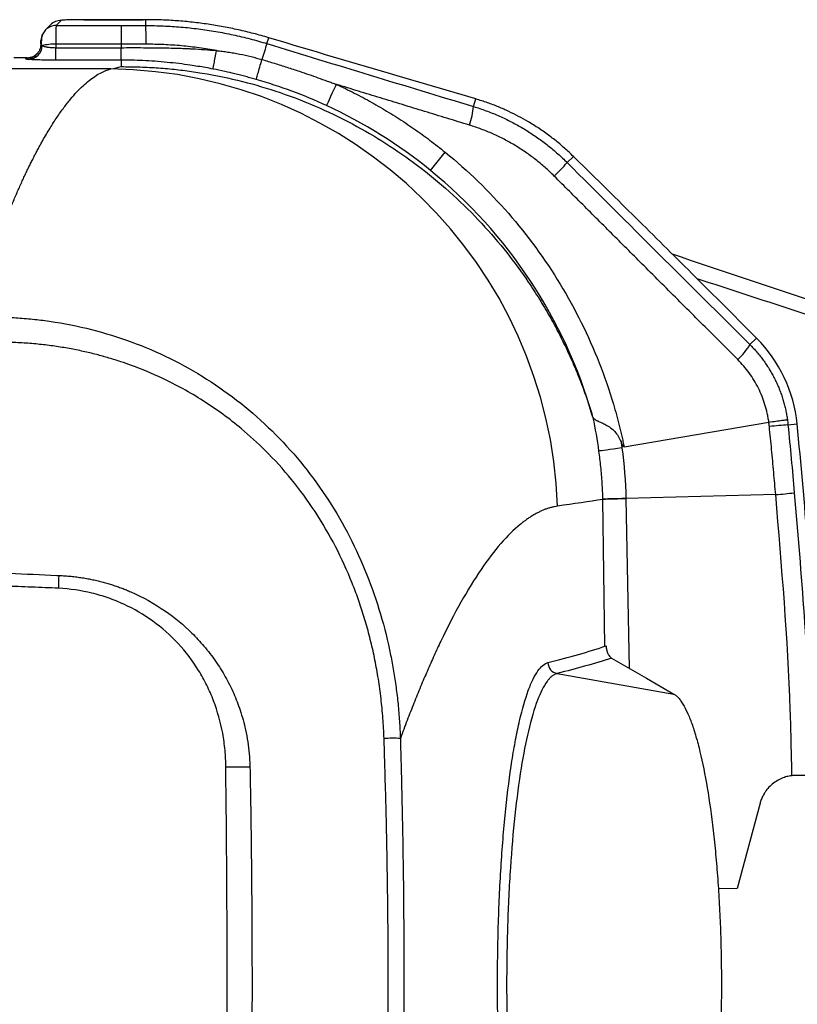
# Model space of a CAD drawing. Header units: millimetres. Extents: x 5 to 597, y 5 to 415.
# Tile 51 of 136: x 333.24 to 341.49, y 138.61 to 149.05. Entities that reach past the tile are written whole.
import ezdxf

# ---------------------------------------------------------------- set-up
doc = ezdxf.new("R2010")
doc.units = ezdxf.units.MM

msp = doc.modelspace()

# ---------------------------------------------------------------- linework, layer by layer
at = {"color": 7, "linetype": 'Continuous', "lineweight": 25}
for p, q in [((333.5713, 148.9915), (333.5173, 148.9375)), ((333.6844, 149.0382), (333.6304, 148.9842)), ((333.6304, 148.9842), (334.3201, 148.9842)), ((333.9242, 149.0463), (333.9242, 149.0464)), ((333.9242, 149.0464), (334.5543, 149.0464)), ((334.5543, 149.0463), (333.9242, 149.0463)), ((334.3201, 148.9842), (334.3201, 148.7861)), ((334.5819, 149.0464), (334.5543, 149.0464)), ((334.5543, 149.0463), (334.5543, 149.0464)), ((334.582, 149.0463), (334.5819, 149.0464)), ((334.582, 148.9843), (334.582, 149.0463)), ((333.6277, 148.7861), (333.6275, 148.7498)), ((334.3201, 148.7861), (333.6277, 148.7861)), ((334.3201, 148.7861), (334.3201, 148.7498)), ((335.8649, 148.7927), (335.884, 148.8551)), ((333.6275, 148.6177), (333.6275, 148.7498)), ((333.6275, 148.7498), (334.3201, 148.7498)), ((333.3218, 148.6431), (333.1821, 148.6431)), ((333.3084, 148.6297), (333.3218, 148.6431)), ((334.3201, 148.6177), (333.6275, 148.6177)), ((334.3201, 148.6177), (334.3201, 148.5485)), ((334.2102, 148.5244), (319.3788, 148.5244)), ((338.0778, 148.2061), (337.2446, 148.451)), ((337.2462, 148.4504), (337.2446, 148.451)), ((338.0794, 148.2056), (337.2462, 148.4504)), ((338.0551, 148.1259), (338.0794, 148.2056)), ((338.0794, 148.2056), (338.0778, 148.2061)), ((337.5987, 147.4485), (337.755, 147.6406)), ((339.0477, 147.5311), (339.1133, 147.5968)), ((339.4449, 147.2707), (339.1125, 147.5977)), ((339.1133, 147.5968), (339.1125, 147.5977)), ((339.4457, 147.2697), (339.1133, 147.5968)), ((339.4457, 147.2697), (339.4449, 147.2707)), ((341.054, 145.6707), (340.6323, 146.0924)), ((340.6323, 146.0924), (340.6324, 146.0924)), ((340.6324, 146.0924), (341.0541, 145.6707)), ((340.9844, 145.6011), (341.054, 145.6707)), ((341.054, 145.6707), (341.0541, 145.6707)), ((339.6508, 144.5176), (341.1848, 144.7799)), ((341.3878, 144.7506), (341.4848, 144.7601)), ((341.2573, 144.011), (339.6707, 143.9702)), ((338.9406, 142.1146), (340.1772, 141.8971)), ((342.4066, 141.0345), (341.4777, 141.0345)), ((341.0914, 140.738), (340.8493, 139.8345)), ((340.8493, 139.8345), (340.6483, 139.8313))]:
    msp.add_line(p, q, dxfattribs=at)
at = {"color": 8, "linetype": 'Continuous', "lineweight": 25}
for p, q in [((339.4463, 142.4032), (339.4259, 143.9599)), ((339.6708, 143.9663), (339.7048, 142.17))]:
    msp.add_line(p, q, dxfattribs=at)
at = {"color": 7, "linetype": 'Continuous', "lineweight": 25, "flags": 128}
for points in [[(336.498, 148.1351), (336.5006, 148.1407), (336.5067, 148.1539), (336.5162, 148.1745), (336.5288, 148.2018), (336.5441, 148.235), (336.5617, 148.2732), (336.5812, 148.3153), (336.6018, 148.3601)], [(339.6273, 144.5059), (339.5822, 144.4998), (339.5395, 144.494), (339.5002, 144.4886), (339.4653, 144.4839), (339.4356, 144.4799), (339.4119, 144.4767), (339.3948, 144.4744), (339.3846, 144.473)], [(339.6707, 143.9702), (339.6251, 143.9689), (339.5819, 143.9678), (339.5422, 143.9667), (339.507, 143.9657), (339.4771, 143.9649), (339.4532, 143.9642), (339.4359, 143.9638), (339.4258, 143.9635)], [(339.6708, 143.9663), (339.6252, 143.9651), (339.582, 143.964), (339.5423, 143.9629), (339.5071, 143.962), (339.4772, 143.9612), (339.4533, 143.9606), (339.436, 143.9601), (339.4259, 143.9599)], [(339.5168, 142.2786), (339.8867, 142.0649), (340.1772, 141.8971)], [(335.6851, 141.1377), (335.6852, 141.1289), (335.6854, 141.1201)]]:
    msp.add_lwpolyline(points, dxfattribs=at)
at = {"color": 8, "linetype": 'Continuous', "lineweight": 25}
for centre, start, end in [((333.6302, 148.8245), 89.91982, 135.06808), ((333.3086, 148.7894), 269.91977, 315.44896)]:
    msp.add_arc(centre, 0.1597, start, end, dxfattribs=at)
at = {"color": 7, "linetype": 'Continuous', "lineweight": 25}
for centre, radius, start, end in [((333.6842, 148.8785), 0.1597, 89.92177, 134.99394), ((328.8012, 148.8251), 5.783, 359.61289, 1.57707), ((333.6303, 148.8245), 0.1598, 152.54411, 180.07426), ((333.3294, 148.7781), 0.1543, 273.66961, 357.41883), ((333.6071, 148.2801), 0.5064, 87.66609, 104.13209), ((348.9036, 144.6553), 13.6794, 162.39494, 163.13316), ((334.1503, 143.7275), 4.7973, 1.92397, 89.28448), ((337.2743, 148.1957), 0.7839, 340.09263, 354.89136), ((336.1359, 150.2178), 3.9619, 314.43478, 317.30296), ((339.9966, 144.6132), 1.4955, 5.63924, 45), ((340.4231, 145.9322), 0.6517, 311.46639, 329.46631), ((342.0203, 136.7255), 8.05, 94.50649, 95.91729), ((281.2821, 138.8156), 60.4955, 4.4316, 5.639237), ((340.8896, 148.7068), 4.7102, 274.47802, 276.89002), ((329.1356, 143.2118), 4.5266, 357.55169, 359.26328), ((338.9635, 142.2328), 0.1204, 181.53986, 259.04773), ((337.1998, 136.9692), 4.4581, 88.98057, 91.20573), ((335.4851, 132.7821), 8.3403, 88.62375, 90.38237)]:
    msp.add_arc(centre, radius, start, end, dxfattribs=at)
for points, knots in [([(333.6304, 148.9842), (333.6303, 148.9838), (333.6301, 148.9828), (333.6299, 148.9788), (333.6297, 148.9731), (333.6294, 148.9657), (333.6292, 148.9569), (333.629, 148.9467), (333.6289, 148.9355), (333.6287, 148.9234), (333.6285, 148.9106), (333.6284, 148.8973), (333.6283, 148.8835), (333.6282, 148.8694), (333.6281, 148.8553), (333.628, 148.8411), (333.6279, 148.827), (333.6278, 148.8131), (333.6278, 148.7995), (333.6278, 148.7905), (333.6277, 148.7861)], [0, 0, 0, 0, 0.0696869, 0.1377116, 0.2040741, 0.2687743, 0.3318121, 0.3931875, 0.4529004, 0.5109507, 0.5673383, 0.6220633, 0.6751255, 0.7265249, 0.7762615, 0.8243351, 0.8707458, 0.9154936, 0.9585783, 1, 1, 1, 1]), ([(333.9242, 149.0463), (333.8965, 149.0463), (333.8666, 149.0461), (333.8087, 149.0454), (333.7808, 149.0447), (333.7343, 149.0432), (333.7158, 149.0422), (333.6914, 149.0402), (333.6854, 149.0392), (333.6844, 149.0382)], [0, 0, 0, 0, 0.25, 0.25, 0.5, 0.5, 0.75, 0.75, 1, 1, 1, 1]), ([(335.884, 148.8551), (335.8573, 148.863), (335.804, 148.8787), (335.7235, 148.9003), (335.6431, 148.9205), (335.5627, 148.9391), (335.4823, 148.9562), (335.4021, 148.9717), (335.3219, 148.9858), (335.2137, 149.0027), (335.0771, 149.0202), (334.912, 149.0352), (334.7469, 149.0446), (334.6369, 149.0457), (334.582, 149.0463)], [0, 0, 0, 0, 0.0637085, 0.1270629, 0.1900674, 0.2527267, 0.315045, 0.377027, 0.4386773, 0.5000006, 0.6256895, 0.7508909, 0.8756469, 1, 1, 1, 1]), ([(334.582, 148.9843), (334.613, 148.9841), (334.6752, 148.9837), (334.7683, 148.9807), (334.8613, 148.9758), (334.9542, 148.9689), (335.0469, 148.96), (335.1393, 148.9492), (335.2314, 148.9364), (335.3232, 148.9217), (335.4147, 148.905), (335.5057, 148.8864), (335.5963, 148.8659), (335.6864, 148.8435), (335.776, 148.8193), (335.8353, 148.8015), (335.8649, 148.7927)], [0, 0, 0, 0, 0.0715962, 0.1431666, 0.2147111, 0.2862299, 0.3577229, 0.4291901, 0.5006316, 0.5720472, 0.6434371, 0.7148012, 0.7861395, 0.8574521, 0.9287389, 1, 1, 1, 1]), ([(333.5173, 148.9375), (333.5076, 148.9251), (333.4896, 148.9019), (333.4731, 148.8434), (333.4712, 148.7947), (333.47, 148.7638)], [0, 0, 0, 0, 0.2974336, 0.5552008, 1, 1, 1, 1]), ([(333.4681, 148.7838), (333.4655, 148.7649), (333.4615, 148.7356), (333.4424, 148.7), (333.4285, 148.6844), (333.4215, 148.6764)], [0, 0, 0, 0, 0.4747954, 0.7331414, 1, 1, 1, 1]), ([(333.4683, 148.7896), (333.4682, 148.7873), (333.4678, 148.7821), (333.4698, 148.7772), (333.4746, 148.7736), (333.4803, 148.772), (333.4835, 148.7712)], [0, 0, 0, 0, 0.2297889, 0.4974716, 0.723276, 1, 1, 1, 1]), ([(333.4683, 148.7896), (333.4685, 148.7995), (333.4689, 148.8084), (333.4696, 148.8206), (333.4701, 148.8239), (333.4705, 148.8243)], [0, 0, 0, 0, 0.5, 0.5, 1, 1, 1, 1]), ([(333.4835, 148.7712), (333.486, 148.77), (333.4908, 148.7677), (333.4997, 148.7646), (333.5094, 148.7618), (333.5198, 148.7593), (333.5308, 148.7571), (333.5467, 148.7545), (333.5688, 148.7519), (333.5978, 148.75), (333.6177, 148.7499), (333.6275, 148.7498)], [0, 0, 0, 0, 0.09365, 0.1837639, 0.2703839, 0.3535578, 0.4333392, 0.5097893, 0.677239, 0.8403342, 1, 1, 1, 1]), ([(335.3314, 148.7187), (335.3007, 148.724), (335.2393, 148.7348), (335.1468, 148.7483), (335.0538, 148.7599), (334.9604, 148.7694), (334.8667, 148.7768), (334.7727, 148.7821), (334.6784, 148.7854), (334.6155, 148.7858), (334.584, 148.7861)], [0, 0, 0, 0, 0.12425616, 0.24874089, 0.37344616, 0.4983639, 0.62348605, 0.74880466, 0.87431186, 1, 1, 1, 1]), ([(333.3218, 148.6431), (333.3449, 148.6455), (333.3876, 148.6497), (333.4188, 148.6788), (333.4331, 148.6921)], [0, 0, 0, 0, 0.5422325, 1, 1, 1, 1]), ([(334.3201, 148.7498), (334.3931, 148.7498), (334.4714, 148.75), (334.5973, 148.7497), (334.6407, 148.7494), (334.7078, 148.7487), (334.7419, 148.7483), (334.7826, 148.7476), (334.8032, 148.7473), (334.8135, 148.7471), (334.818, 148.747), (334.821, 148.7469), (334.8228, 148.7469), (334.8597, 148.7461), (334.8987, 148.7451), (334.9621, 148.7429), (334.995, 148.7417), (335.0354, 148.7398), (335.0562, 148.7388), (335.0652, 148.7384), (335.0713, 148.738), (335.0747, 148.7379), (335.1621, 148.7332), (335.2468, 148.7269), (335.3314, 148.7187)], [0, 0, 0, 0, 0.25, 0.25, 0.375, 0.375, 0.4375, 0.46875, 0.484375, 0.4921875, 0.4960937, 0.4960937, 0.5, 0.5, 0.625, 0.625, 0.6875, 0.71875, 0.734375, 0.7421875, 0.7421875, 0.75, 0.75, 1, 1, 1, 1]), ([(334.3201, 148.6177), (334.3201, 148.6189), (334.3201, 148.633), (334.3201, 148.6806), (334.3201, 148.714), (334.3201, 148.7498)], [0, 0, 0, 0, 0.5, 0.5, 1, 1, 1, 1]), ([(335.2941, 148.5233), (335.2942, 148.5242), (335.2952, 148.5291), (335.2989, 148.5484), (335.3016, 148.5629), (335.3086, 148.5995), (335.3128, 148.6216), (335.3219, 148.6691), (335.3267, 148.6942), (335.3314, 148.7187)], [0, 0, 0, 0, 0.25, 0.25, 0.5, 0.5, 0.75, 0.75, 1, 1, 1, 1]), ([(335.3314, 148.7187), (335.3339, 148.7184), (335.3389, 148.7179), (335.3489, 148.7168), (335.3665, 148.7148), (335.4019, 148.7105), (335.4524, 148.7035), (335.5133, 148.6937), (335.5956, 148.6787), (335.6959, 148.6572), (335.7747, 148.635), (335.8127, 148.6243)], [0, 0, 0, 0, 0.0154082, 0.0308317, 0.0617215, 0.1236729, 0.2482701, 0.3735105, 0.5003222, 0.7587695, 1, 1, 1, 1]), ([(333.3392, 148.6241), (333.3275, 148.625), (333.3191, 148.6259), (333.309, 148.6278), (333.3074, 148.6288), (333.3084, 148.6297)], [0, 0, 0, 0, 0.5, 0.5, 1, 1, 1, 1]), ([(333.6275, 148.6177), (333.5991, 148.6177), (333.5696, 148.6178), (333.5116, 148.6184), (333.4832, 148.6188), (333.4311, 148.62), (333.4075, 148.6207), (333.3677, 148.6223), (333.3515, 148.6232), (333.3392, 148.6241)], [0, 0, 0, 0, 0.25, 0.25, 0.5, 0.5, 0.75, 0.75, 1, 1, 1, 1]), ([(335.2941, 148.5233), (335.2673, 148.5284), (335.2139, 148.5385), (335.1334, 148.5521), (335.0392, 148.5666), (334.9313, 148.581), (334.8057, 148.5947), (334.6785, 148.6054), (334.5523, 148.6127), (334.4336, 148.6169), (334.3571, 148.6174), (334.3201, 148.6177)], [0, 0, 0, 0, 0.0834479, 0.1669075, 0.2503786, 0.3755247, 0.5006116, 0.6374643, 0.766287, 0.8871168, 1, 1, 1, 1]), ([(335.7524, 148.4124), (335.7527, 148.4134), (335.7542, 148.4188), (335.76, 148.4395), (335.7644, 148.4549), (335.7755, 148.494), (335.7822, 148.5177), (335.7969, 148.5692), (335.8049, 148.5969), (335.8127, 148.6243)], [0, 0, 0, 0, 0.25, 0.25, 0.5, 0.5, 0.75, 0.75, 1, 1, 1, 1]), ([(335.8127, 148.6243), (335.8569, 148.611), (335.9454, 148.5844), (336.0776, 148.5425), (336.2315, 148.492), (336.3737, 148.443), (336.4879, 148.402), (336.5449, 148.3812), (336.5734, 148.3706), (336.5876, 148.3653), (336.5957, 148.3623), (336.5998, 148.3608), (336.6018, 148.36)], [0, 0, 0, 0, 0.1662892, 0.3329469, 0.5000036, 0.7499908, 0.8749916, 0.9374951, 0.9687477, 0.9843743, 0.9921877, 1, 1, 1, 1]), ([(332.7276, 145.8916), (332.7383, 145.9248), (332.7595, 145.9908), (332.7912, 146.087), (332.8224, 146.1804), (332.8532, 146.2709), (332.8836, 146.3586), (332.9136, 146.4436), (332.9432, 146.5258), (332.9724, 146.6054), (333.0011, 146.6825), (333.0294, 146.757), (333.0574, 146.829), (333.0849, 146.8986), (333.1119, 146.9659), (333.1386, 147.0308), (333.1649, 147.0935), (333.1907, 147.154), (333.2161, 147.2124), (333.2411, 147.2687), (333.2657, 147.3229), (333.2899, 147.3752), (333.3137, 147.4255), (333.337, 147.4739), (333.3599, 147.5206), (333.3825, 147.5654), (333.4046, 147.6085), (333.4262, 147.6499), (333.4475, 147.6896), (333.4684, 147.7278), (333.5079, 147.7986), (333.5654, 147.8965), (333.6401, 148.0128), (333.7125, 148.1153), (333.7827, 148.2047), (333.8505, 148.2817), (333.9161, 148.3472), (333.9794, 148.4017), (334.0404, 148.4462), (334.0992, 148.481), (334.1557, 148.5076), (334.1922, 148.5189), (334.2102, 148.5244)], [0, 0, 0, 0, 0.0208303, 0.0414037, 0.0617203, 0.0817799, 0.1015826, 0.1211285, 0.1404174, 0.1594494, 0.1782246, 0.1967428, 0.2150042, 0.2330087, 0.2507562, 0.2682469, 0.2854807, 0.3024575, 0.3191775, 0.3356406, 0.3518468, 0.3677961, 0.3834885, 0.398924, 0.4141027, 0.4290244, 0.4436892, 0.4580972, 0.4722482, 0.4861424, 0.4997797, 0.551336, 0.6016759, 0.6507993, 0.6987063, 0.7453969, 0.7908712, 0.8351293, 0.8781711, 0.9199968, 0.9606064, 1, 1, 1, 1]), ([(334.3201, 148.5485), (334.3539, 148.5484), (334.421, 148.5484), (334.521, 148.5458), (334.6194, 148.5415), (334.7163, 148.5354), (334.8117, 148.5276), (334.9055, 148.5181), (334.9976, 148.5072), (335.0882, 148.4948), (335.2926, 148.4631), (335.602, 148.3987), (336.1606, 148.2333), (336.8118, 147.9466), (337.4121, 147.554), (337.8409, 147.1931), (338.1427, 146.8927), (338.4073, 146.5838), (338.606, 146.3127), (338.7533, 146.0857), (338.8607, 145.9045), (338.9583, 145.7241), (339.0465, 145.545), (339.1257, 145.3677), (339.1964, 145.1929), (339.2595, 145.0208), (339.2958, 144.9074), (339.3137, 144.8512)], [0, 0, 0, 0, 0.0147111, 0.0292185, 0.0435222, 0.0576222, 0.0715185, 0.0852111, 0.0987001, 0.1119854, 0.1250671, 0.1889336, 0.2497926, 0.3797448, 0.4996838, 0.565721, 0.6293864, 0.6907238, 0.7497821, 0.7830442, 0.8157125, 0.8477995, 0.8793182, 0.9102826, 0.9407073, 0.9706077, 1, 1, 1, 1]), ([(335.7524, 148.4124), (335.7347, 148.4175), (335.6983, 148.4278), (335.6425, 148.4429), (335.5843, 148.458), (335.5096, 148.4765), (335.4126, 148.4991), (335.3358, 148.5148), (335.2941, 148.5233)], [0, 0, 0, 0, 0.11685134, 0.23876553, 0.3658367, 0.49814832, 0.72770158, 1, 1, 1, 1]), ([(336.498, 148.1351), (336.3773, 148.1909), (336.2548, 148.2419), (336.0063, 148.3343), (335.8803, 148.3758), (335.7524, 148.4124)], [0, 0, 0, 0, 0.5, 0.5, 1, 1, 1, 1]), ([(336.6018, 148.3601), (336.6335, 148.3452), (336.6968, 148.3156), (336.7906, 148.2688), (336.8835, 148.2203), (336.9755, 148.1701), (337.0666, 148.1181), (337.1566, 148.0643), (337.2455, 148.0088), (337.3334, 147.9517), (337.4201, 147.8928), (337.5057, 147.8323), (337.5901, 147.7701), (337.6734, 147.7064), (337.7278, 147.6625), (337.755, 147.6406)], [0, 0, 0, 0, 0.0769226, 0.153846, 0.2307701, 0.3076945, 0.3846191, 0.4615434, 0.5384674, 0.6153908, 0.6923134, 0.7692354, 0.8461569, 0.9230782, 1, 1, 1, 1]), ([(338.0113, 147.9288), (337.9318, 147.9531), (337.7736, 148.0014), (337.5371, 148.0736), (337.3024, 148.1454), (337.0687, 148.2169), (336.8354, 148.2885), (336.6797, 148.3362), (336.6018, 148.3601)], [0, 0, 0, 0, 0.1694117, 0.3370598, 0.5034191, 0.668998, 0.834336, 1, 1, 1, 1]), ([(339.1133, 147.5968), (339.0979, 147.6117), (339.0668, 147.6419), (339.0183, 147.6859), (338.9682, 147.7291), (338.9162, 147.7716), (338.8625, 147.813), (338.807, 147.8535), (338.7496, 147.8929), (338.6905, 147.931), (338.6185, 147.9747), (338.5317, 148.0229), (338.4283, 148.0744), (338.3182, 148.1227), (338.2016, 148.1676), (338.1206, 148.1927), (338.0794, 148.2056)], [0, 0, 0, 0, 0.05277348, 0.10629159, 0.16055509, 0.2155647, 0.27132104, 0.32782468, 0.38507613, 0.44307584, 0.50182418, 0.59342584, 0.68904713, 0.7886855, 0.89233773, 1, 1, 1, 1]), ([(338.0551, 148.1259), (338.0772, 148.119), (338.1213, 148.1052), (338.1867, 148.082), (338.2514, 148.0572), (338.3152, 148.0304), (338.3782, 148.0019), (338.4402, 147.9716), (338.5012, 147.9396), (338.5613, 147.9058), (338.6202, 147.8704), (338.678, 147.8334), (338.7347, 147.7947), (338.7901, 147.7545), (338.8443, 147.7127), (338.8972, 147.6695), (338.9488, 147.6248), (338.9991, 147.5789), (339.0315, 147.547), (339.0477, 147.5311)], [0, 0, 0, 0, 0.0594752, 0.1188674, 0.1781769, 0.2374041, 0.2965492, 0.3556125, 0.4145944, 0.4734951, 0.5323149, 0.5910541, 0.6497131, 0.7082922, 0.7667917, 0.8252119, 0.8835531, 0.9418157, 1, 1, 1, 1]), ([(338.9096, 147.3888), (338.8939, 147.4042), (338.8624, 147.4352), (338.8135, 147.4796), (338.7634, 147.5227), (338.712, 147.5642), (338.6594, 147.604), (338.6056, 147.6423), (338.5507, 147.6789), (338.4947, 147.7138), (338.4376, 147.747), (338.3794, 147.7784), (338.3203, 147.8081), (338.2602, 147.836), (338.1993, 147.8621), (338.1374, 147.8862), (338.0748, 147.9087), (338.0325, 147.9221), (338.0113, 147.9288)], [0, 0, 0, 0, 0.0624442, 0.1248379, 0.1871925, 0.2495202, 0.3118328, 0.3741429, 0.436463, 0.4988059, 0.5611848, 0.623613, 0.6861042, 0.7486722, 0.8113313, 0.8740958, 0.9369804, 1, 1, 1, 1]), ([(337.755, 147.6406), (338.2367, 147.2487), (338.6506, 146.7737), (339.1339, 145.9774), (339.2723, 145.6982), (339.4426, 145.2647), (339.4932, 145.1178), (339.5595, 144.8945), (339.58, 144.8197), (339.6084, 144.7067), (339.6174, 144.669), (339.6304, 144.6122), (339.6346, 144.5933), (339.6429, 144.5552), (339.6469, 144.5359), (339.6508, 144.5176)], [0, 0, 0, 0, 0.5, 0.5, 0.75, 0.75, 0.875, 0.875, 0.9375, 0.9375, 0.96875, 0.96875, 0.984375, 0.984375, 1, 1, 1, 1]), ([(339.3137, 144.8512), (339.1685, 145.3576), (338.9456, 145.8416), (338.365, 146.7209), (338.0073, 147.116), (337.5987, 147.4485)], [0, 0, 0, 0, 0.5, 0.5, 1, 1, 1, 1]), ([(340.8547, 145.4438), (340.7887, 145.5097), (340.6576, 145.6408), (340.4617, 145.8365), (340.2676, 146.0305), (340.0749, 146.2233), (339.8381, 146.4602), (339.5575, 146.7406), (339.2331, 147.0651), (339.0174, 147.2809), (338.9096, 147.3888)], [0, 0, 0, 0, 0.1018657, 0.2025807, 0.3023552, 0.4014159, 0.5000081, 0.6677223, 0.8338242, 1, 1, 1, 1]), ([(340.6323, 146.0924), (340.4321, 146.2926), (340.2306, 146.4933), (339.8326, 146.8882), (339.6361, 147.0823), (339.4457, 147.2697)], [0, 0, 0, 0, 0.5, 0.5, 1, 1, 1, 1]), ([(340.1599, 146.5627), (341.1781, 146.2207), (344.156, 145.2203), (347.1417, 144.243), (349.1065, 143.5998)], [0, 0, 0, 0, 0.3418881, 1, 1, 1, 1]), ([(332.7276, 145.8916), (332.7582, 145.8927), (332.8192, 145.8949), (332.9106, 145.8959), (333.0016, 145.8952), (333.092, 145.8926), (333.1818, 145.8883), (333.271, 145.8822), (333.3595, 145.8743), (333.4472, 145.8648), (333.5341, 145.8536), (333.74, 145.8229), (334.0591, 145.7551), (334.4841, 145.6176), (334.8907, 145.4367), (335.4043, 145.1395), (335.9822, 144.6677), (336.4489, 144.0849), (336.7466, 143.5693), (336.9304, 143.1644), (337.0756, 142.7435), (337.1605, 142.4003), (337.2086, 142.1397), (337.2348, 141.9667), (337.2554, 141.7898), (337.271, 141.6094), (337.2764, 141.4878), (337.2792, 141.4266)], [0, 0, 0, 0, 0.0129014, 0.02574, 0.0385128, 0.0512169, 0.0638494, 0.0764075, 0.0888883, 0.1012891, 0.1136072, 0.1258398, 0.1890187, 0.2509036, 0.3138692, 0.3762918, 0.5007424, 0.6258373, 0.6884048, 0.7509952, 0.8126178, 0.8753586, 0.8994256, 0.9239451, 0.9488956, 0.9742549, 1, 1, 1, 1]), ([(337.106, 141.4263), (337.1046, 141.462), (337.1018, 141.5333), (337.0948, 141.6397), (337.0858, 141.7452), (337.0747, 141.8497), (337.0616, 141.9532), (337.0465, 142.0555), (337.0294, 142.1565), (337.0105, 142.2562), (336.9898, 142.3544), (336.9673, 142.4509), (336.9432, 142.5457), (336.9176, 142.6386), (336.8905, 142.7295), (336.862, 142.8183), (336.8322, 142.905), (336.8013, 142.9895), (336.6766, 143.3107), (336.4022, 143.8428), (335.9718, 144.3719), (335.6203, 144.6921), (335.3992, 144.8655), (335.124, 145.0537), (334.8014, 145.231), (334.503, 145.3557), (334.3129, 145.4219), (334.1887, 145.4608), (334.0564, 145.4974), (333.9163, 145.5309), (333.7689, 145.5606), (333.6148, 145.5856), (333.4547, 145.6054), (333.289, 145.6194), (333.1185, 145.6268), (332.9438, 145.6277), (332.8261, 145.6223), (332.7667, 145.6195)], [0, 0, 0, 0, 0.0158106, 0.031524, 0.0471324, 0.0626277, 0.0780025, 0.0932493, 0.10836, 0.1233209, 0.1381155, 0.1527288, 0.167147, 0.1813572, 0.1953478, 0.2091079, 0.2226275, 0.2358962, 0.2488998, 0.3751098, 0.4989636, 0.5489693, 0.585932, 0.6236223, 0.697, 0.7490202, 0.7672084, 0.78652, 0.8068903, 0.8282591, 0.8505615, 0.8737265, 0.8976742, 0.9223273, 0.9476313, 0.9735368, 1, 1, 1, 1]), ([(340.9844, 145.6011), (340.9972, 145.5881), (341.0228, 145.562), (341.0591, 145.5212), (341.0937, 145.4793), (341.1266, 145.4361), (341.1576, 145.3919), (341.1868, 145.3467), (341.2141, 145.3005), (341.2395, 145.2535), (341.263, 145.2058), (341.2846, 145.1574), (341.3043, 145.1084), (341.322, 145.0588), (341.3378, 145.0089), (341.3516, 144.9585), (341.3635, 144.9079), (341.3736, 144.8571), (341.3787, 144.823), (341.3813, 144.806)], [0, 0, 0, 0, 0.0606823, 0.1211284, 0.1813388, 0.2413145, 0.301056, 0.3605643, 0.41984, 0.4788841, 0.5376974, 0.5962807, 0.6546349, 0.7127608, 0.7706595, 0.8283318, 0.8857786, 0.943001, 1, 1, 1, 1]), ([(341.1848, 144.7799), (341.1824, 144.7956), (341.1776, 144.8269), (341.1652, 144.8887), (341.1451, 144.9646), (341.1136, 145.0536), (341.0749, 145.1399), (341.0294, 145.2227), (340.9775, 145.3013), (340.9197, 145.3757), (340.8764, 145.4211), (340.8547, 145.4438)], [0, 0, 0, 0, 0.0629854, 0.1255401, 0.2502922, 0.3748134, 0.5003709, 0.6255011, 0.7501351, 0.8747914, 1, 1, 1, 1]), ([(339.3227, 144.8267), (339.3223, 144.8274), (339.3214, 144.8289), (339.3199, 144.8327), (339.3181, 144.8376), (339.316, 144.8439), (339.3145, 144.8486), (339.3137, 144.8512)], [0, 0, 0, 0, 0.153408, 0.3260038, 0.5226105, 0.7465243, 1, 1, 1, 1]), ([(339.3227, 144.8267), (339.3246, 144.8241), (339.3282, 144.8192), (339.3354, 144.8125), (339.3436, 144.8065), (339.3523, 144.8012), (339.3614, 144.7963), (339.3796, 144.7872), (339.41, 144.7741), (339.4577, 144.7525), (339.5069, 144.7231), (339.5526, 144.6819), (339.5903, 144.6307), (339.6084, 144.5919), (339.618, 144.5714)], [0, 0, 0, 0, 0.04889143, 0.09520398, 0.13867512, 0.1790876, 0.21626884, 0.25008837, 0.3842416, 0.49971823, 0.62816964, 0.74933254, 0.86755746, 1, 1, 1, 1]), ([(341.1848, 144.7799), (341.2093, 144.7834), (341.2346, 144.7869), (341.2823, 144.7934), (341.3045, 144.7964), (341.3414, 144.8013), (341.3559, 144.8031), (341.3754, 144.8055), (341.3804, 144.806), (341.3813, 144.806)], [0, 0, 0, 0, 0.25, 0.25, 0.5, 0.5, 0.75, 0.75, 1, 1, 1, 1]), ([(341.2573, 144.011), (341.2504, 144.09), (341.2365, 144.2496), (341.2144, 144.4901), (341.1985, 144.6516), (341.1905, 144.7326)], [0, 0, 0, 0, 0.3282304, 0.6631862, 1, 1, 1, 1]), ([(339.6508, 144.5176), (339.6499, 144.5176), (339.648, 144.5178), (339.6452, 144.5201), (339.6422, 144.5234), (339.6388, 144.5283), (339.6351, 144.5346), (339.6304, 144.5436), (339.6246, 144.556), (339.6203, 144.5659), (339.618, 144.5714)], [0, 0, 0, 0, 0.0382157, 0.0899336, 0.1605712, 0.252055, 0.3651492, 0.5003352, 0.7243221, 1, 1, 1, 1]), ([(339.618, 144.5714), (339.6196, 144.5605), (339.622, 144.5441), (339.6247, 144.525), (339.626, 144.5154), (339.6266, 144.5113), (339.6269, 144.5086), (339.6272, 144.507), (339.6273, 144.5059)], [0, 0, 0, 0, 0.5, 0.75, 0.875, 0.9375, 0.9375, 1, 1, 1, 1]), ([(339.4258, 143.9635), (339.4249, 143.992), (339.423, 144.049), (339.4184, 144.1344), (339.4123, 144.2195), (339.4046, 144.3043), (339.3956, 144.3888), (339.3883, 144.4449), (339.3846, 144.473)], [0, 0, 0, 0, 0.1673885, 0.3345451, 0.5014271, 0.6679918, 0.8341969, 1, 1, 1, 1]), ([(338.9449, 143.8885), (338.9343, 143.8869), (338.9129, 143.8835), (338.8807, 143.876), (338.8483, 143.8667), (338.8158, 143.8555), (338.7831, 143.8423), (338.7502, 143.8271), (338.7172, 143.81), (338.684, 143.7909), (338.6507, 143.7699), (338.6172, 143.747), (338.5836, 143.722), (338.4932, 143.6501), (338.3442, 143.5031), (338.1344, 143.2283), (337.9222, 142.8832), (337.7559, 142.5606), (337.6369, 142.3051), (337.5655, 142.1444), (337.494, 141.9763), (337.4225, 141.8008), (337.3509, 141.6183), (337.3031, 141.4905), (337.2792, 141.4266)], [0, 0, 0, 0, 0.02083341, 0.04164867, 0.06244775, 0.08323264, 0.10400533, 0.12476783, 0.14552214, 0.16627026, 0.18701424, 0.20775608, 0.22849782, 0.2492415, 0.3745043, 0.49957253, 0.6247307, 0.74985029, 0.7915472, 0.83321745, 0.87487944, 0.91655158, 0.95825232, 1, 1, 1, 1]), ([(324.4768, 143.576), (324.654, 143.5678), (325.0205, 143.5509), (325.5883, 143.5248), (326.1923, 143.4971), (326.8318, 143.4678), (327.5052, 143.4369), (328.2097, 143.4047), (328.9413, 143.3712), (329.7599, 143.3337), (330.6637, 143.2922), (331.648, 143.2468), (332.6416, 143.2008), (333.3053, 143.1699), (333.637, 143.1544)], [0, 0, 0, 0, 0.057923, 0.1198181, 0.1856797, 0.2554574, 0.329011, 0.4060191, 0.4860338, 0.5684944, 0.6741306, 0.7821509, 0.8911311, 1, 1, 1, 1]), ([(333.6581, 143.0184), (333.6104, 143.0209), (333.5626, 143.0224), (333.4671, 143.0262), (333.3239, 143.0319), (332.9897, 143.0453), (332.7031, 143.0569), (332.1299, 143.08), (331.7476, 143.0955), (330.6004, 143.142), (329.8352, 143.1733), (327.5385, 143.2669), (326.006, 143.3296), (324.4719, 143.391)], [0, 0, 0, 0, 0.015625, 0.015625, 0.03125, 0.0625, 0.125, 0.125, 0.25, 0.25, 0.5, 0.5, 1, 1, 1, 1]), ([(333.6619, 143.1536), (333.6835, 143.1526), (333.7261, 143.1506), (333.7889, 143.1452), (333.8494, 143.1384), (333.9081, 143.1299), (333.9651, 143.1202), (334.0206, 143.1091), (334.0747, 143.0968), (334.1276, 143.0834), (334.1792, 143.0689), (334.2297, 143.0533), (334.2792, 143.0366), (334.3277, 143.0189), (334.3752, 143.0003), (334.5355, 142.9327), (334.7803, 142.7965), (335.0311, 142.5886), (335.2026, 142.404), (335.3218, 142.2489), (335.4274, 142.0801), (335.5143, 141.9064), (335.5866, 141.7182), (335.634, 141.5462), (335.6632, 141.391), (335.6792, 141.2641), (335.6831, 141.1797), (335.6851, 141.1377)], [0, 0, 0, 0, 0.0208104, 0.0408872, 0.0603325, 0.079244, 0.0976953, 0.1157401, 0.13343, 0.1508133, 0.1679232, 0.1847851, 0.2014243, 0.2178653, 0.2341321, 0.250248, 0.3842869, 0.4998956, 0.5598389, 0.6244986, 0.6862902, 0.7495707, 0.8094325, 0.8782339, 0.919389, 0.9599444, 1, 1, 1, 1]), ([(335.4294, 141.1223), (335.4288, 141.1824), (335.4265, 141.2424), (335.4155, 141.3618), (335.4072, 141.4212), (335.3739, 141.5987), (335.3418, 141.714), (335.2782, 141.8809), (335.2545, 141.9357), (335.2016, 142.0432), (335.1723, 142.0962), (335.0778, 142.2492), (335.006, 142.344), (334.8439, 142.5188), (334.7528, 142.5994), (334.5596, 142.7388), (334.4569, 142.7985), (334.2941, 142.8736), (334.2381, 142.8963), (334.1252, 142.9355), (334.0682, 142.9523), (333.8954, 142.9947), (333.778, 143.0122), (333.6581, 143.0184)], [0, 0, 0, 0, 0.0625, 0.0625, 0.125, 0.125, 0.25, 0.25, 0.3125, 0.3125, 0.375, 0.375, 0.5, 0.5, 0.625, 0.625, 0.75, 0.75, 0.8125, 0.8125, 0.875, 0.875, 1, 1, 1, 1]), ([(339.4613, 142.3926), (339.4616, 142.3898), (339.4621, 142.384), (339.4633, 142.376), (339.4648, 142.3681), (339.4665, 142.3604), (339.4685, 142.3528), (339.4708, 142.3453), (339.4739, 142.3366), (339.4777, 142.3272), (339.4824, 142.3175), (339.4903, 142.3038), (339.5019, 142.2889), (339.5116, 142.2821), (339.5168, 142.2786)], [0, 0, 0, 0, 0.0268209, 0.05593132, 0.08790583, 0.12317927, 0.16207603, 0.20483809, 0.25164755, 0.32742054, 0.41028683, 0.50052795, 0.73827298, 1, 1, 1, 1]), ([(338.8431, 135.4016), (338.8071, 135.4105), (338.7717, 135.44), (338.7198, 135.5137), (338.7027, 135.5432), (338.6689, 135.6122), (338.6522, 135.652), (338.603, 135.7857), (338.5722, 135.8925), (338.5287, 136.0789), (338.5147, 136.1453), (338.4877, 136.2872), (338.4747, 136.3627), (338.4379, 136.598), (338.4161, 136.7678), (338.3874, 137.0423), (338.3785, 137.1375), (338.3622, 137.3327), (338.3549, 137.4321), (338.3354, 137.7355), (338.3255, 137.9447), (338.3155, 138.2692), (338.3129, 138.3789), (338.3096, 138.5972), (338.308, 138.8155), (338.3096, 139.0337), (338.3129, 139.252), (338.3154, 139.3617), (338.3255, 139.6863), (338.3354, 139.8954), (338.3549, 140.1986), (338.3622, 140.298), (338.3784, 140.493), (338.3874, 140.5884), (338.416, 140.8629), (338.4378, 141.0327), (338.4745, 141.2676), (338.4875, 141.3429), (338.5146, 141.4852), (338.5286, 141.5517), (338.572, 141.7381), (338.6028, 141.8449), (338.6518, 141.9783), (338.6686, 142.0183), (338.7025, 142.0877), (338.7197, 142.1173), (338.7717, 142.1912), (338.8071, 142.2207), (338.8431, 142.2296)], [0, 0, 0, 0, 0.0625, 0.0625, 0.09375, 0.09375, 0.125, 0.125, 0.1875, 0.1875, 0.21875, 0.21875, 0.25, 0.25, 0.3125, 0.3125, 0.34375, 0.34375, 0.375, 0.375, 0.4375, 0.4375, 0.46875, 0.46875, 0.5, 0.53125, 0.53125, 0.5625, 0.5625, 0.625, 0.625, 0.65625, 0.65625, 0.6875, 0.6875, 0.75, 0.75, 0.78125, 0.78125, 0.8125, 0.8125, 0.875, 0.875, 0.90625, 0.90625, 0.9375, 0.9375, 1, 1, 1, 1]), ([(338.9406, 142.1146), (338.9361, 142.1134), (338.9272, 142.1109), (338.9142, 142.1051), (338.9019, 142.0981), (338.8903, 142.0899), (338.8793, 142.081), (338.869, 142.0714), (338.8594, 142.0614), (338.8505, 142.0512), (338.8422, 142.041), (338.8186, 142.0098), (338.7816, 141.9476), (338.7135, 141.7907), (338.6368, 141.5313), (338.5554, 141.1155), (338.4907, 140.625), (338.4421, 140.0588), (338.4126, 139.4504), (338.4025, 138.8155), (338.4126, 138.1804), (338.4421, 137.5719), (338.4908, 137.0056), (338.5555, 136.5149), (338.637, 136.0991), (338.7138, 135.8398), (338.7818, 135.6832), (338.8214, 135.6167), (338.8512, 135.5787), (338.8697, 135.5586), (338.891, 135.5401), (338.9149, 135.5246), (338.9318, 135.5193), (338.9406, 135.5166)], [0, 0, 0, 0, 0.0079687, 0.0155585, 0.0227684, 0.0295978, 0.036046, 0.0421123, 0.047796, 0.0530967, 0.0580138, 0.0625467, 0.0954947, 0.1252147, 0.1905263, 0.250185, 0.3138039, 0.3751077, 0.4378797, 0.5000133, 0.5621546, 0.6249379, 0.6862682, 0.7499202, 0.8096161, 0.8749825, 0.9046404, 0.9375216, 0.9469607, 0.9579329, 0.9704338, 0.9844581, 1, 1, 1, 1]), ([(340.1772, 141.8971), (340.1818, 141.8942), (340.1911, 141.8884), (340.2051, 141.8771), (340.2191, 141.8638), (340.2329, 141.8485), (340.2468, 141.8311), (340.2606, 141.8116), (340.2859, 141.7721), (340.3222, 141.7025), (340.3685, 141.5869), (340.413, 141.4484), (340.4696, 141.2341), (340.5339, 140.9137), (340.5872, 140.533), (340.6217, 140.2007), (340.6434, 139.9388), (340.6605, 139.6678), (340.6708, 139.4356), (340.6766, 139.2469), (340.6798, 139.1037), (340.6817, 138.9599), (340.682, 138.8637), (340.6821, 138.8156)], [0, 0, 0, 0, 0.0178785, 0.0357278, 0.0535595, 0.0713856, 0.0892179, 0.1070682, 0.1249483, 0.1875172, 0.2500589, 0.3124346, 0.3747544, 0.4998658, 0.6242936, 0.6869978, 0.7496274, 0.811916, 0.8741548, 0.9056577, 0.9370862, 0.9685103, 1, 1, 1, 1]), ([(337.1099, 136.3182), (337.1142, 136.4561), (337.1222, 136.7179), (337.1314, 137.0931), (337.1384, 137.4362), (337.1435, 137.7552), (337.1473, 138.0555), (337.1497, 138.3401), (337.151, 138.6106), (337.1514, 139.0032), (337.1487, 139.5147), (337.1407, 140.0962), (337.1305, 140.5806), (337.1215, 140.9317), (337.1141, 141.1777), (337.1101, 141.3279), (337.107, 141.4025), (337.106, 141.4263)], [0, 0, 0, 0, 0.081014, 0.1537971, 0.2203903, 0.2824926, 0.3411387, 0.396739, 0.4496063, 0.4999935, 0.6272715, 0.7499597, 0.8414796, 0.9117795, 0.9561341, 0.9860243, 1, 1, 1, 1]), ([(337.2792, 141.4266), (337.2806, 141.3722), (337.2821, 141.3178), (337.2851, 141.209), (337.2895, 141.0458), (337.2934, 140.8826), (337.3006, 140.5563), (337.3046, 140.3387), (337.3141, 139.6859), (337.3172, 139.2508), (337.3172, 138.3804), (337.3141, 137.9453), (337.3046, 137.2925), (337.3006, 137.0749), (337.2934, 136.7485), (337.2908, 136.6398), (337.2866, 136.4766), (337.2851, 136.4222), (337.2821, 136.3134), (337.2806, 136.259), (337.2792, 136.2046)], [0, 0, 0, 0, 0.03125, 0.03125, 0.0625, 0.125, 0.125, 0.25, 0.25, 0.5, 0.5, 0.75, 0.75, 0.875, 0.875, 0.9375, 0.9375, 0.96875, 0.96875, 1, 1, 1, 1]), ([(335.4294, 136.5089), (335.4375, 137.2778), (335.4436, 138.0467), (335.4436, 139.5845), (335.4375, 140.3534), (335.4294, 141.1223)], [0, 0, 0, 0, 0.5, 0.5, 1, 1, 1, 1]), ([(335.6854, 141.1201), (335.6874, 141.0126), (335.6912, 140.8073), (335.6955, 140.5154), (335.6988, 140.2572), (335.7025, 139.8995), (335.7059, 139.4233), (335.7076, 138.8287), (335.7062, 138.3192), (335.7039, 137.9351), (335.7011, 137.5851), (335.6961, 137.1213), (335.6894, 136.7373), (335.6854, 136.5111)], [0, 0, 0, 0, 0.069966, 0.1337088, 0.1900974, 0.2380554, 0.3665062, 0.5000002, 0.624962, 0.6980652, 0.74994, 0.8527483, 1, 1, 1, 1]), ([(341.4777, 141.0345), (341.469, 141.0343), (341.4515, 141.034), (341.4255, 141.0313), (341.3997, 141.0271), (341.3742, 141.0211), (341.3366, 141.0097), (341.2883, 140.9889), (341.2332, 140.9533), (341.1845, 140.9092), (341.1482, 140.8634), (341.1223, 140.8196), (341.104, 140.7798), (341.0956, 140.752), (341.0914, 140.738)], [0, 0, 0, 0, 0.0501754, 0.100061, 0.1498721, 0.1998249, 0.2501338, 0.3748756, 0.5000362, 0.624778, 0.7499386, 0.8333675, 0.9163859, 1, 1, 1, 1]), ([(340.6821, 138.8156), (340.6821, 138.7883), (340.682, 138.7337), (340.6813, 138.652), (340.6803, 138.5704), (340.6789, 138.4891), (340.6771, 138.4079), (340.6749, 138.3269), (340.67, 138.179), (340.6606, 137.9661), (340.6436, 137.6947), (340.622, 137.4333), (340.5875, 137.1007), (340.5343, 136.72), (340.47, 136.399), (340.4135, 136.1844), (340.3689, 136.0454), (340.3227, 135.9298), (340.2831, 135.8536), (340.2508, 135.8048), (340.2264, 135.7745), (340.2018, 135.7502), (340.1854, 135.7395), (340.1772, 135.7341)], [0, 0, 0, 0, 0.0178714, 0.0357126, 0.0535364, 0.0713556, 0.0891829, 0.1070312, 0.1249131, 0.1874604, 0.2500666, 0.3123388, 0.3746933, 0.4998581, 0.6242702, 0.6868865, 0.749568, 0.8118354, 0.8741385, 0.9056359, 0.9370687, 0.9685018, 1, 1, 1, 1])]:
    msp.add_open_spline(points, degree=3, knots=knots, dxfattribs=at)
for points in [[(334.3201, 148.9842), (334.4074, 148.9842), (334.4947, 148.9843), (334.582, 148.9843)], [(334.582, 149.0463), (334.5727, 149.0463), (334.5635, 149.0463), (334.5543, 149.0463)], [(334.584, 148.7861), (334.4961, 148.7861), (334.4081, 148.7861), (334.3201, 148.7861)], [(335.8649, 148.7927), (336.5956, 148.5692), (337.3256, 148.347), (338.0551, 148.1259)], [(337.2462, 148.4504), (336.8025, 148.5808), (336.3454, 148.7166), (335.884, 148.8551)], [(334.2102, 148.5244), (334.2474, 148.5324), (334.2841, 148.5404), (334.3201, 148.5485)], [(337.5987, 147.4485), (337.2624, 147.7221), (336.8916, 147.9534), (336.498, 148.1351)], [(339.0477, 147.5311), (339.6936, 146.8858), (340.3392, 146.2426), (340.9844, 145.6011)], [(339.3846, 144.473), (339.3686, 144.5917), (339.3479, 144.7096), (339.3227, 144.8267)], [(341.3813, 144.806), (341.3838, 144.7876), (341.386, 144.7691), (341.3878, 144.7506)], [(341.1905, 144.7326), (341.1889, 144.7484), (341.187, 144.7642), (341.1848, 144.7799)], [(341.3878, 144.7506), (341.4115, 144.5107), (341.4337, 144.2707), (341.4546, 144.0307)], [(339.6273, 144.5059), (339.6514, 144.3283), (339.6659, 144.1493), (339.6707, 143.9702)], [(339.4259, 143.9599), (339.2776, 143.9363), (339.1173, 143.9125), (338.9449, 143.8885)], [(339.4259, 143.9599), (339.4258, 143.9611), (339.4258, 143.9623), (339.4258, 143.9635)], [(339.6707, 143.9702), (339.6707, 143.9689), (339.6708, 143.9676), (339.6708, 143.9663)], [(333.637, 143.1544), (333.6454, 143.1542), (333.6536, 143.1539), (333.6619, 143.1536)], [(338.8431, 142.2296), (339.0687, 142.2853), (339.2742, 142.3449), (339.46, 142.4081)], [(339.46, 142.4081), (339.4601, 142.4029), (339.4605, 142.3977), (339.4613, 142.3926)], [(339.5168, 142.2786), (339.3418, 142.2207), (339.1498, 142.1661), (338.9406, 142.1146)]]:
    msp.add_open_spline(points, degree=3, dxfattribs=at)
at = {"color": 8, "linetype": 'Continuous', "lineweight": 25}
for points, knots in [([(349.0596, 143.4617), (346.8604, 144.1869), (343.9828, 145.1359), (341.1029, 146.0778), (340.4239, 146.2999)], [0, 0, 0, 0, 0.7642256, 1, 1, 1, 1]), ([(341.4293, 141.0265), (341.4248, 141.2594), (341.4057, 142.256), (341.3217, 143.2496), (341.2573, 144.011)], [0, 0, 0, 0, 0.233695, 1, 1, 1, 1]), ([(341.4546, 144.0307), (341.5277, 143.1629), (341.6117, 142.1653), (341.6305, 141.1648), (341.633, 141.0345)], [0, 0, 0, 0, 0.8697815, 1, 1, 1, 1])]:
    msp.add_open_spline(points, degree=3, knots=knots, dxfattribs=at)

doc.saveas('drawing.dxf')
